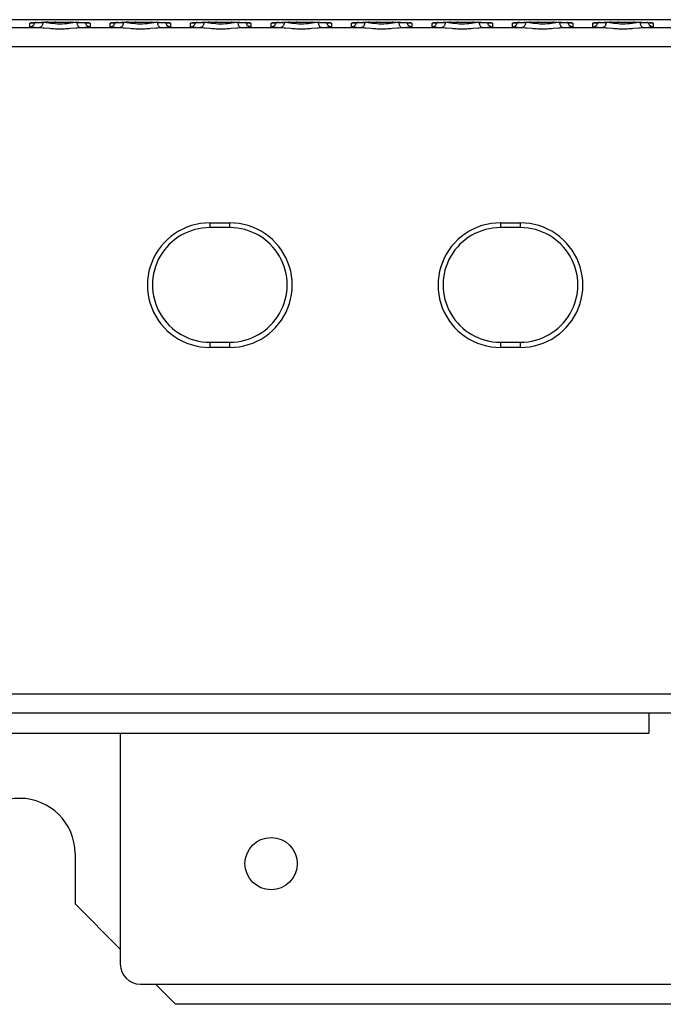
# Model space of a CAD drawing. Header units: millimetres. Extents: x 1 to 1591, y -395 to 1220.
# Tile 16 of 81: x 496 to 560, y 32 to 130. Entities that reach past the tile are written whole.
import ezdxf

# ---------------------------------------------------------------- set-up
doc = ezdxf.new("R2010")
doc.units = ezdxf.units.MM
doc.header["$LTSCALE"] = 65.395
for name, color, linetype in [('MANIFOLD_SOLID_BREP_143102_AM_0', 7, 'CONTINUOUS'), ('MANIFOLD_SOLID_BREP_5753_AM_0', 7, 'CONTINUOUS'), ('VFC5610_90KW_BOTTOM_5_AM_0', 7, 'CONTINUOUS')]:
    doc.layers.add(name, color=color, linetype=linetype)

msp = doc.modelspace()

# ---------------------------------------------------------------- linework, layer by layer
at = {"layer": 'MANIFOLD_SOLID_BREP_143102_AM_0', "color": 7}
for p, q in [((506.206, 58.969), (506.206, 35.969)), ((508.206, 33.969), (684.206, 33.969))]:
    msp.add_line(p, q, dxfattribs=at)
msp.add_circle((521.206, 45.969), 2.6, dxfattribs=at)
msp.add_arc((508.206, 35.969), 2, 180, 270, dxfattribs=at)
at = {"layer": 'MANIFOLD_SOLID_BREP_5753_AM_0', "color": 7}
for p, q in [((501.706, 46.969), (501.706, 41.969)), ((506.206, 37.469), (501.706, 41.969)), ((511.706, 31.969), (509.706, 33.969)), ((680.706, 31.969), (511.706, 31.969))]:
    msp.add_line(p, q, dxfattribs=at)
msp.add_arc((496.206, 46.969), 5.5, 0, 180, dxfattribs=at)
at = {"layer": 'VFC5610_90KW_BOTTOM_5_AM_0', "color": 7}
for p, q in [((588.206, 129.965), (458.795, 129.965)), ((497.206, 129.264), (497.206, 129.614)), ((497.59, 129.664), (497.489, 129.658)), ((497.527, 129.659), (497.59, 129.664)), ((497.59, 129.664), (497.66, 129.668)), ((497.66, 129.668), (497.611, 129.666)), ((497.66, 129.668), (497.74, 129.672)), ((497.74, 129.672), (497.828, 129.677)), ((497.828, 129.677), (497.751, 129.674)), ((497.828, 129.677), (497.925, 129.681)), ((497.925, 129.681), (497.909, 129.681)), ((497.925, 129.681), (498.087, 129.687)), ((498.087, 129.687), (498.27, 129.693)), ((498.27, 129.693), (498.474, 129.699)), ((498.474, 129.699), (498.702, 129.704)), ((498.702, 129.704), (499.04, 129.71)), ((498.867, 129.707), (498.783, 129.705)), ((499.04, 129.71), (498.938, 129.709)), ((499.04, 129.71), (499.41, 129.714)), ((499.41, 129.714), (499.799, 129.717)), ((499.799, 129.717), (499.683, 129.717)), ((499.799, 129.717), (500.192, 129.718)), ((500.192, 129.718), (500.578, 129.717)), ((500.578, 129.717), (500.947, 129.715)), ((500.947, 129.715), (501.295, 129.711)), ((501.295, 129.711), (501.23, 129.712)), ((501.295, 129.711), (501.617, 129.706)), ((501.617, 129.706), (501.911, 129.699)), ((501.911, 129.699), (502.11, 129.694)), ((502.11, 129.694), (502.292, 129.688)), ((502.292, 129.688), (502.455, 129.682)), ((502.455, 129.682), (502.553, 129.678)), ((502.553, 129.678), (502.643, 129.674)), ((502.665, 129.674), (502.643, 129.674)), ((502.643, 129.674), (502.725, 129.669)), ((502.725, 129.669), (502.799, 129.665)), ((502.805, 129.666), (502.763, 129.667)), ((502.925, 129.658), (502.864, 129.661)), ((503.206, 129.614), (503.206, 129.264)), ((505.206, 129.264), (505.206, 129.614)), ((505.59, 129.664), (505.489, 129.658)), ((505.527, 129.659), (505.59, 129.664)), ((505.59, 129.664), (505.66, 129.668)), ((505.66, 129.668), (505.611, 129.666)), ((505.66, 129.668), (505.74, 129.672)), ((505.74, 129.672), (505.828, 129.677)), ((505.828, 129.677), (505.751, 129.674)), ((505.828, 129.677), (505.925, 129.681)), ((505.925, 129.681), (505.909, 129.681)), ((505.925, 129.681), (506.087, 129.687)), ((506.087, 129.687), (506.27, 129.693)), ((506.27, 129.693), (506.474, 129.699)), ((506.474, 129.699), (506.702, 129.704)), ((506.702, 129.704), (507.04, 129.71)), ((506.867, 129.707), (506.783, 129.705)), ((507.04, 129.71), (506.938, 129.709)), ((507.04, 129.71), (507.41, 129.714)), ((507.41, 129.714), (507.799, 129.717)), ((507.799, 129.717), (507.683, 129.717)), ((507.799, 129.717), (508.192, 129.718)), ((508.192, 129.718), (508.578, 129.717)), ((508.578, 129.717), (508.947, 129.715)), ((508.947, 129.715), (509.295, 129.711)), ((509.295, 129.711), (509.23, 129.712)), ((509.295, 129.711), (509.617, 129.706)), ((509.617, 129.706), (509.911, 129.699)), ((509.911, 129.699), (510.11, 129.694)), ((510.11, 129.694), (510.292, 129.688)), ((510.292, 129.688), (510.455, 129.682)), ((510.455, 129.682), (510.553, 129.678)), ((510.553, 129.678), (510.643, 129.674)), ((510.665, 129.674), (510.643, 129.674)), ((510.643, 129.674), (510.725, 129.669)), ((510.725, 129.669), (510.799, 129.665)), ((510.805, 129.666), (510.763, 129.667)), ((510.925, 129.658), (510.864, 129.661)), ((511.206, 129.614), (511.206, 129.264)), ((513.206, 129.264), (513.206, 129.614)), ((513.59, 129.664), (513.489, 129.658)), ((513.527, 129.659), (513.59, 129.664)), ((513.59, 129.664), (513.66, 129.668)), ((513.66, 129.668), (513.611, 129.666)), ((513.66, 129.668), (513.74, 129.672)), ((513.74, 129.672), (513.828, 129.677)), ((513.828, 129.677), (513.751, 129.674)), ((513.828, 129.677), (513.925, 129.681)), ((513.925, 129.681), (513.909, 129.681)), ((513.925, 129.681), (514.087, 129.687)), ((514.087, 129.687), (514.27, 129.693)), ((514.27, 129.693), (514.474, 129.699)), ((514.474, 129.699), (514.702, 129.704)), ((514.702, 129.704), (515.04, 129.71)), ((515.04, 129.71), (514.938, 129.709)), ((515.04, 129.71), (515.41, 129.714)), ((515.41, 129.714), (515.799, 129.717)), ((515.799, 129.717), (515.683, 129.717)), ((515.799, 129.717), (516.192, 129.718)), ((516.192, 129.718), (516.578, 129.717)), ((516.578, 129.717), (516.947, 129.715)), ((516.947, 129.715), (517.295, 129.711)), ((517.295, 129.711), (517.23, 129.712)), ((517.295, 129.711), (517.617, 129.706)), ((517.617, 129.706), (517.911, 129.699)), ((517.911, 129.699), (518.11, 129.694)), ((518.11, 129.694), (518.292, 129.688)), ((518.292, 129.688), (518.455, 129.682)), ((518.455, 129.682), (518.553, 129.678)), ((518.553, 129.678), (518.643, 129.674)), ((518.665, 129.674), (518.643, 129.674)), ((518.643, 129.674), (518.725, 129.669)), ((518.725, 129.669), (518.799, 129.665)), ((518.805, 129.666), (518.763, 129.667)), ((518.925, 129.658), (518.864, 129.661)), ((519.206, 129.614), (519.206, 129.264)), ((521.206, 129.264), (521.206, 129.614)), ((521.59, 129.664), (521.489, 129.658)), ((521.527, 129.659), (521.59, 129.664)), ((521.59, 129.664), (521.66, 129.668)), ((521.66, 129.668), (521.611, 129.666)), ((521.66, 129.668), (521.74, 129.672)), ((521.74, 129.672), (521.828, 129.677)), ((521.828, 129.677), (521.751, 129.674)), ((521.828, 129.677), (521.925, 129.681)), ((521.925, 129.681), (521.909, 129.681)), ((521.925, 129.681), (522.087, 129.687)), ((522.087, 129.687), (522.27, 129.693)), ((522.27, 129.693), (522.474, 129.699)), ((522.474, 129.699), (522.702, 129.704)), ((522.702, 129.704), (523.04, 129.71)), ((523.04, 129.71), (522.938, 129.709)), ((523.04, 129.71), (523.41, 129.714)), ((523.41, 129.714), (523.799, 129.717)), ((523.799, 129.717), (523.683, 129.717)), ((523.799, 129.717), (524.192, 129.718)), ((524.192, 129.718), (524.578, 129.717)), ((524.578, 129.717), (524.947, 129.715)), ((524.947, 129.715), (525.295, 129.711)), ((525.295, 129.711), (525.23, 129.712)), ((525.295, 129.711), (525.617, 129.706)), ((525.617, 129.706), (525.911, 129.699)), ((525.911, 129.699), (526.11, 129.694)), ((526.11, 129.694), (526.292, 129.688)), ((526.292, 129.688), (526.455, 129.682)), ((526.455, 129.682), (526.553, 129.678)), ((526.553, 129.678), (526.643, 129.674)), ((526.665, 129.674), (526.643, 129.674)), ((526.643, 129.674), (526.725, 129.669)), ((526.725, 129.669), (526.799, 129.665)), ((526.805, 129.666), (526.763, 129.667)), ((526.925, 129.658), (526.864, 129.661)), ((527.206, 129.614), (527.206, 129.264)), ((529.206, 129.264), (529.206, 129.614)), ((529.59, 129.664), (529.489, 129.658)), ((529.527, 129.659), (529.59, 129.664)), ((529.59, 129.664), (529.66, 129.668)), ((529.66, 129.668), (529.611, 129.666)), ((529.66, 129.668), (529.74, 129.672)), ((529.74, 129.672), (529.828, 129.677)), ((529.828, 129.677), (529.751, 129.674)), ((529.828, 129.677), (529.925, 129.681)), ((529.925, 129.681), (529.909, 129.681)), ((529.925, 129.681), (530.087, 129.687)), ((530.087, 129.687), (530.27, 129.693)), ((530.27, 129.693), (530.474, 129.699)), ((530.474, 129.699), (530.702, 129.704)), ((530.702, 129.704), (531.04, 129.71)), ((531.04, 129.71), (530.938, 129.709)), ((531.04, 129.71), (531.41, 129.714)), ((531.41, 129.714), (531.799, 129.717)), ((531.799, 129.717), (531.683, 129.717)), ((531.799, 129.717), (532.192, 129.718)), ((532.192, 129.718), (532.578, 129.717)), ((532.578, 129.717), (532.947, 129.715)), ((532.947, 129.715), (533.295, 129.711)), ((533.295, 129.711), (533.23, 129.712)), ((533.295, 129.711), (533.617, 129.706)), ((533.617, 129.706), (533.911, 129.699)), ((533.911, 129.699), (534.11, 129.694)), ((534.11, 129.694), (534.292, 129.688)), ((534.292, 129.688), (534.455, 129.682)), ((534.455, 129.682), (534.553, 129.678)), ((534.553, 129.678), (534.643, 129.674)), ((534.665, 129.674), (534.643, 129.674)), ((534.643, 129.674), (534.725, 129.669)), ((534.725, 129.669), (534.799, 129.665)), ((534.805, 129.666), (534.763, 129.667)), ((534.925, 129.658), (534.864, 129.661)), ((535.206, 129.614), (535.206, 129.264)), ((537.206, 129.264), (537.206, 129.614)), ((537.59, 129.664), (537.489, 129.658)), ((537.527, 129.659), (537.59, 129.664)), ((537.59, 129.664), (537.66, 129.668)), ((537.66, 129.668), (537.611, 129.666)), ((537.66, 129.668), (537.74, 129.672)), ((537.74, 129.672), (537.828, 129.677)), ((537.828, 129.677), (537.751, 129.674)), ((537.828, 129.677), (537.925, 129.681)), ((537.925, 129.681), (537.909, 129.681)), ((537.925, 129.681), (538.087, 129.687)), ((538.087, 129.687), (538.27, 129.693)), ((538.27, 129.693), (538.474, 129.699)), ((538.474, 129.699), (538.702, 129.704)), ((538.702, 129.704), (539.04, 129.71)), ((539.04, 129.71), (538.938, 129.709)), ((539.04, 129.71), (539.41, 129.714)), ((539.41, 129.714), (539.799, 129.717)), ((539.799, 129.717), (539.683, 129.717)), ((539.799, 129.717), (540.192, 129.718)), ((540.192, 129.718), (540.578, 129.717)), ((540.578, 129.717), (540.947, 129.715)), ((540.947, 129.715), (541.295, 129.711)), ((541.295, 129.711), (541.23, 129.712)), ((541.295, 129.711), (541.617, 129.706)), ((541.617, 129.706), (541.911, 129.699)), ((541.911, 129.699), (542.11, 129.694)), ((542.11, 129.694), (542.292, 129.688)), ((542.292, 129.688), (542.455, 129.682)), ((542.455, 129.682), (542.553, 129.678)), ((542.553, 129.678), (542.643, 129.674)), ((542.665, 129.674), (542.643, 129.674)), ((542.643, 129.674), (542.725, 129.669)), ((542.725, 129.669), (542.799, 129.665)), ((542.805, 129.666), (542.763, 129.667)), ((542.925, 129.658), (542.864, 129.661)), ((543.206, 129.614), (543.206, 129.264)), ((545.206, 129.264), (545.206, 129.614)), ((545.59, 129.664), (545.489, 129.658)), ((545.527, 129.659), (545.59, 129.664)), ((545.59, 129.664), (545.66, 129.668)), ((545.66, 129.668), (545.611, 129.666)), ((545.66, 129.668), (545.74, 129.672)), ((545.74, 129.672), (545.828, 129.677)), ((545.828, 129.677), (545.751, 129.674)), ((545.828, 129.677), (545.925, 129.681)), ((545.925, 129.681), (545.909, 129.681)), ((545.925, 129.681), (546.087, 129.687)), ((546.087, 129.687), (546.27, 129.693)), ((546.27, 129.693), (546.474, 129.699)), ((546.474, 129.699), (546.702, 129.704)), ((546.702, 129.704), (547.04, 129.71)), ((547.04, 129.71), (546.938, 129.709)), ((547.04, 129.71), (547.41, 129.714)), ((547.41, 129.714), (547.799, 129.717)), ((547.799, 129.717), (547.683, 129.717)), ((547.799, 129.717), (548.192, 129.718)), ((548.192, 129.718), (548.578, 129.717)), ((548.578, 129.717), (548.947, 129.715)), ((548.947, 129.715), (549.295, 129.711)), ((549.295, 129.711), (549.23, 129.712)), ((549.295, 129.711), (549.617, 129.706)), ((549.617, 129.706), (549.911, 129.699)), ((549.911, 129.699), (550.11, 129.694)), ((550.11, 129.694), (550.292, 129.688)), ((550.292, 129.688), (550.455, 129.682)), ((550.455, 129.682), (550.553, 129.678)), ((550.553, 129.678), (550.643, 129.674)), ((550.665, 129.674), (550.643, 129.674)), ((550.643, 129.674), (550.725, 129.669)), ((550.725, 129.669), (550.799, 129.665)), ((550.805, 129.666), (550.763, 129.667)), ((550.925, 129.658), (550.864, 129.661)), ((551.206, 129.614), (551.206, 129.264)), ((553.206, 129.264), (553.206, 129.614)), ((553.59, 129.664), (553.489, 129.658)), ((553.527, 129.659), (553.59, 129.664)), ((553.59, 129.664), (553.66, 129.668)), ((553.66, 129.668), (553.611, 129.666)), ((553.66, 129.668), (553.74, 129.672)), ((553.74, 129.672), (553.828, 129.677)), ((553.828, 129.677), (553.751, 129.674)), ((553.828, 129.677), (553.925, 129.681)), ((553.925, 129.681), (553.909, 129.681)), ((553.925, 129.681), (554.087, 129.687)), ((554.087, 129.687), (554.27, 129.693)), ((554.27, 129.693), (554.474, 129.699)), ((554.474, 129.699), (554.702, 129.704)), ((554.702, 129.704), (555.04, 129.71)), ((555.04, 129.71), (554.938, 129.709)), ((555.04, 129.71), (555.41, 129.714)), ((555.41, 129.714), (555.799, 129.717)), ((555.799, 129.717), (555.683, 129.717)), ((555.799, 129.717), (556.192, 129.718)), ((556.192, 129.718), (556.578, 129.717)), ((556.578, 129.717), (556.947, 129.715)), ((556.947, 129.715), (557.295, 129.711)), ((557.295, 129.711), (557.23, 129.712)), ((557.295, 129.711), (557.617, 129.706)), ((557.617, 129.706), (557.911, 129.699)), ((557.911, 129.699), (558.11, 129.694)), ((558.11, 129.694), (558.292, 129.688)), ((558.292, 129.688), (558.455, 129.682)), ((558.455, 129.682), (558.553, 129.678)), ((558.553, 129.678), (558.643, 129.674)), ((558.665, 129.674), (558.643, 129.674)), ((558.643, 129.674), (558.725, 129.669)), ((558.725, 129.669), (558.799, 129.665)), ((558.805, 129.666), (558.763, 129.667)), ((558.925, 129.658), (558.864, 129.661)), ((559.206, 129.614), (559.206, 129.264)), ((494.236, 129.187), (498.176, 129.187)), ((498.623, 129.159), (499.162, 129.111)), ((502.236, 129.187), (506.176, 129.187)), ((506.623, 129.159), (507.162, 129.111)), ((510.236, 129.187), (514.176, 129.187)), ((514.623, 129.159), (515.162, 129.111)), ((518.236, 129.187), (522.176, 129.187)), ((522.623, 129.159), (523.162, 129.111)), ((526.236, 129.187), (530.176, 129.187)), ((530.623, 129.159), (531.162, 129.111)), ((534.236, 129.187), (538.176, 129.187)), ((538.623, 129.159), (539.162, 129.111)), ((542.236, 129.187), (546.176, 129.187)), ((546.623, 129.159), (547.162, 129.111)), ((550.236, 129.187), (554.176, 129.187)), ((554.623, 129.159), (555.162, 129.111)), ((558.236, 129.187), (562.176, 129.187)), ((572.523, 127.276), (463.382, 127.276)), ((515.106, 109.748), (517.106, 109.748)), ((515.106, 109.747), (515.106, 109.269)), ((517.106, 109.269), (515.106, 109.269)), ((517.106, 109.269), (517.106, 109.747)), ((544.006, 109.748), (546.006, 109.748)), ((544.006, 109.747), (544.006, 109.269)), ((546.006, 109.269), (544.006, 109.269)), ((546.006, 109.269), (546.006, 109.747)), ((515.106, 97.869), (517.106, 97.869)), ((515.106, 97.869), (515.106, 97.347)), ((517.106, 97.347), (515.106, 97.347)), ((517.106, 97.347), (517.106, 97.869)), ((544.006, 97.869), (546.006, 97.869)), ((544.006, 97.869), (544.006, 97.347)), ((546.006, 97.347), (544.006, 97.347)), ((546.006, 97.347), (546.006, 97.869)), ((460.667, 62.882), (569.808, 62.882)), ((434.206, 60.969), (758.206, 60.969)), ((558.756, 60.969), (558.756, 58.969)), ((472.456, 58.969), (558.756, 58.969))]:
    msp.add_line(p, q, dxfattribs=at)
for points in [[(497.206, 129.264), (497.272, 129.269), (497.335, 129.281), (497.395, 129.302), (497.452, 129.329), (497.505, 129.364), (497.554, 129.405), (497.598, 129.454), (497.636, 129.508), (497.666, 129.567), (497.688, 129.63), (497.696, 129.67)], [(497.45, 129.653), (497.388, 129.65), (497.309, 129.641), (497.252, 129.632), (497.218, 129.623), (497.206, 129.614)], [(497.378, 129.645), (497.34, 129.632), (497.274, 129.618), (497.206, 129.614)], [(497.349, 129.641), (497.352, 129.642), (497.358, 129.643), (497.367, 129.644), (497.379, 129.645), (497.393, 129.647), (497.41, 129.649), (497.429, 129.651), (497.45, 129.653), (497.474, 129.655), (497.499, 129.657), (497.527, 129.659)], [(498.515, 129.687), (498.511, 129.623), (498.501, 129.56), (498.487, 129.501), (498.468, 129.445), (498.444, 129.392), (498.416, 129.343), (498.383, 129.3), (498.347, 129.262), (498.308, 129.231), (498.266, 129.208), (498.221, 129.193), (498.176, 129.187)], [(498.515, 129.687), (498.368, 129.693), (498.332, 129.695)], [(498.861, 129.655), (498.677, 129.674), (498.515, 129.687)], [(501.095, 129.594), (500.881, 129.568), (500.663, 129.548), (500.429, 129.534), (500.19, 129.529), (499.953, 129.535), (499.722, 129.55), (499.504, 129.571), (499.291, 129.597), (498.861, 129.655)], [(501.898, 129.687), (501.724, 129.673), (501.532, 129.653), (501.095, 129.594)], [(502.08, 129.695), (502.044, 129.693), (501.898, 129.687)], [(501.898, 129.687), (501.901, 129.623), (501.911, 129.56), (501.926, 129.499), (501.946, 129.441), (501.971, 129.387), (502, 129.338), (502.033, 129.295), (502.069, 129.259), (502.108, 129.229), (502.15, 129.207), (502.193, 129.193), (502.236, 129.187)], [(502.716, 129.67), (502.723, 129.635), (502.743, 129.575), (502.771, 129.519), (502.805, 129.465), (502.847, 129.416), (502.896, 129.372), (502.95, 129.335), (503.009, 129.305), (503.072, 129.283), (503.138, 129.269), (503.206, 129.264)], [(502.799, 129.665), (502.864, 129.661), (502.893, 129.659), (502.92, 129.656), (502.945, 129.654), (502.968, 129.652), (502.989, 129.65), (503.007, 129.648), (503.023, 129.647), (503.037, 129.645), (503.048, 129.643), (503.056, 129.642), (503.058, 129.642)], [(503.206, 129.614), (503.195, 129.623), (503.161, 129.632), (503.104, 129.641), (503.026, 129.649), (502.945, 129.654)], [(503.206, 129.614), (503.141, 129.618), (503.077, 129.631), (503.033, 129.645)], [(505.206, 129.264), (505.272, 129.269), (505.335, 129.281), (505.395, 129.302), (505.452, 129.329), (505.505, 129.364), (505.554, 129.405), (505.598, 129.454), (505.636, 129.508), (505.666, 129.567), (505.688, 129.63), (505.696, 129.67)], [(505.45, 129.653), (505.388, 129.65), (505.309, 129.641), (505.252, 129.632), (505.218, 129.623), (505.206, 129.614)], [(505.378, 129.645), (505.34, 129.632), (505.274, 129.618), (505.206, 129.614)], [(505.349, 129.641), (505.352, 129.642), (505.358, 129.643), (505.367, 129.644), (505.379, 129.645), (505.393, 129.647), (505.41, 129.649), (505.429, 129.651), (505.45, 129.653), (505.474, 129.655), (505.499, 129.657), (505.527, 129.659)], [(506.515, 129.687), (506.511, 129.623), (506.501, 129.56), (506.487, 129.501), (506.468, 129.445), (506.444, 129.392), (506.416, 129.343), (506.383, 129.3), (506.347, 129.262), (506.308, 129.231), (506.266, 129.208), (506.221, 129.193), (506.176, 129.187)], [(506.515, 129.687), (506.368, 129.693), (506.332, 129.695)], [(506.861, 129.655), (506.677, 129.674), (506.515, 129.687)], [(509.095, 129.594), (508.881, 129.568), (508.663, 129.548), (508.429, 129.534), (508.19, 129.529), (507.953, 129.535), (507.722, 129.55), (507.504, 129.571), (507.291, 129.597), (506.861, 129.655)], [(509.898, 129.687), (509.724, 129.673), (509.532, 129.653), (509.095, 129.594)], [(510.08, 129.695), (510.044, 129.693), (509.898, 129.687)], [(509.898, 129.687), (509.901, 129.623), (509.911, 129.56), (509.926, 129.499), (509.946, 129.441), (509.971, 129.387), (510, 129.338), (510.033, 129.295), (510.069, 129.259), (510.108, 129.229), (510.15, 129.207), (510.193, 129.193), (510.236, 129.187)], [(510.716, 129.67), (510.723, 129.635), (510.743, 129.575), (510.771, 129.519), (510.805, 129.465), (510.847, 129.416), (510.896, 129.372), (510.95, 129.335), (511.009, 129.305), (511.072, 129.283), (511.138, 129.269), (511.206, 129.264)], [(510.799, 129.665), (510.864, 129.661), (510.893, 129.659), (510.92, 129.656), (510.945, 129.654), (510.968, 129.652), (510.989, 129.65), (511.007, 129.648), (511.023, 129.647), (511.037, 129.645), (511.048, 129.643), (511.056, 129.642), (511.058, 129.642)], [(511.206, 129.614), (511.195, 129.623), (511.161, 129.632), (511.104, 129.641), (511.026, 129.649), (510.945, 129.654)], [(511.206, 129.614), (511.141, 129.618), (511.077, 129.631), (511.033, 129.645)], [(513.206, 129.264), (513.272, 129.269), (513.335, 129.281), (513.395, 129.302), (513.452, 129.329), (513.505, 129.364), (513.554, 129.405), (513.598, 129.454), (513.636, 129.508), (513.666, 129.567), (513.688, 129.63), (513.696, 129.67)], [(513.45, 129.653), (513.388, 129.65), (513.309, 129.641), (513.252, 129.632), (513.218, 129.623), (513.206, 129.614)], [(513.378, 129.645), (513.34, 129.632), (513.274, 129.618), (513.206, 129.614)], [(513.349, 129.641), (513.352, 129.642), (513.358, 129.643), (513.367, 129.644), (513.379, 129.645), (513.393, 129.647), (513.41, 129.649), (513.429, 129.651), (513.45, 129.653), (513.474, 129.655), (513.499, 129.657), (513.527, 129.659)], [(514.515, 129.687), (514.511, 129.623), (514.501, 129.56), (514.487, 129.501), (514.468, 129.445), (514.444, 129.392), (514.416, 129.343), (514.383, 129.3), (514.347, 129.262), (514.308, 129.231), (514.266, 129.208), (514.221, 129.193), (514.176, 129.187)], [(514.515, 129.687), (514.368, 129.693), (514.332, 129.695)], [(514.861, 129.655), (514.677, 129.674), (514.515, 129.687)], [(517.095, 129.594), (516.881, 129.568), (516.663, 129.548), (516.429, 129.534), (516.19, 129.529), (515.953, 129.535), (515.722, 129.55), (515.504, 129.571), (515.291, 129.597), (514.861, 129.655)], [(517.898, 129.687), (517.724, 129.673), (517.532, 129.653), (517.095, 129.594)], [(518.08, 129.695), (518.044, 129.693), (517.898, 129.687)], [(517.898, 129.687), (517.901, 129.623), (517.911, 129.56), (517.926, 129.499), (517.946, 129.441), (517.971, 129.387), (518, 129.338), (518.033, 129.295), (518.069, 129.259), (518.108, 129.229), (518.15, 129.207), (518.193, 129.193), (518.236, 129.187)], [(518.716, 129.67), (518.723, 129.635), (518.743, 129.575), (518.771, 129.519), (518.805, 129.465), (518.847, 129.416), (518.896, 129.372), (518.95, 129.335), (519.009, 129.305), (519.072, 129.283), (519.138, 129.269), (519.206, 129.264)], [(518.799, 129.665), (518.864, 129.661), (518.893, 129.659), (518.92, 129.656), (518.945, 129.654), (518.968, 129.652), (518.989, 129.65), (519.007, 129.648), (519.023, 129.647), (519.037, 129.645), (519.048, 129.643), (519.056, 129.642), (519.058, 129.642)], [(519.206, 129.614), (519.195, 129.623), (519.161, 129.632), (519.104, 129.641), (519.026, 129.649), (518.945, 129.654)], [(519.206, 129.614), (519.141, 129.618), (519.077, 129.631), (519.033, 129.645)], [(521.206, 129.264), (521.272, 129.269), (521.335, 129.281), (521.395, 129.302), (521.452, 129.329), (521.505, 129.364), (521.554, 129.405), (521.598, 129.454), (521.636, 129.508), (521.666, 129.567), (521.688, 129.63), (521.696, 129.67)], [(521.45, 129.653), (521.388, 129.65), (521.309, 129.641), (521.252, 129.632), (521.218, 129.623), (521.206, 129.614)], [(521.378, 129.645), (521.34, 129.632), (521.274, 129.618), (521.206, 129.614)], [(521.349, 129.641), (521.352, 129.642), (521.358, 129.643), (521.367, 129.644), (521.379, 129.645), (521.393, 129.647), (521.41, 129.649), (521.429, 129.651), (521.45, 129.653), (521.474, 129.655), (521.499, 129.657), (521.527, 129.659)], [(522.515, 129.687), (522.511, 129.623), (522.501, 129.56), (522.487, 129.501), (522.468, 129.445), (522.444, 129.392), (522.416, 129.343), (522.383, 129.3), (522.347, 129.262), (522.308, 129.231), (522.266, 129.208), (522.221, 129.193), (522.176, 129.187)], [(522.515, 129.687), (522.368, 129.693), (522.332, 129.695)], [(522.861, 129.655), (522.677, 129.674), (522.515, 129.687)], [(525.095, 129.594), (524.881, 129.568), (524.663, 129.548), (524.429, 129.534), (524.19, 129.529), (523.953, 129.535), (523.722, 129.55), (523.504, 129.571), (523.291, 129.597), (522.861, 129.655)], [(525.898, 129.687), (525.724, 129.673), (525.532, 129.653), (525.095, 129.594)], [(526.08, 129.695), (526.044, 129.693), (525.898, 129.687)], [(525.898, 129.687), (525.901, 129.623), (525.911, 129.56), (525.926, 129.499), (525.946, 129.441), (525.971, 129.387), (526, 129.338), (526.033, 129.295), (526.069, 129.259), (526.108, 129.229), (526.15, 129.207), (526.193, 129.193), (526.236, 129.187)], [(526.716, 129.67), (526.723, 129.635), (526.743, 129.575), (526.771, 129.519), (526.805, 129.465), (526.847, 129.416), (526.896, 129.372), (526.95, 129.335), (527.009, 129.305), (527.072, 129.283), (527.138, 129.269), (527.206, 129.264)], [(526.799, 129.665), (526.864, 129.661), (526.893, 129.659), (526.92, 129.656), (526.945, 129.654), (526.968, 129.652), (526.989, 129.65), (527.007, 129.648), (527.023, 129.647), (527.037, 129.645), (527.048, 129.643), (527.056, 129.642), (527.058, 129.642)], [(527.206, 129.614), (527.195, 129.623), (527.161, 129.632), (527.104, 129.641), (527.026, 129.649), (526.945, 129.654)], [(527.206, 129.614), (527.141, 129.618), (527.077, 129.631), (527.033, 129.645)], [(529.206, 129.264), (529.272, 129.269), (529.335, 129.281), (529.395, 129.302), (529.452, 129.329), (529.505, 129.364), (529.554, 129.405), (529.598, 129.454), (529.636, 129.508), (529.666, 129.567), (529.688, 129.63), (529.696, 129.67)], [(529.45, 129.653), (529.388, 129.65), (529.309, 129.641), (529.252, 129.632), (529.218, 129.623), (529.206, 129.614)], [(529.378, 129.645), (529.34, 129.632), (529.274, 129.618), (529.206, 129.614)], [(529.349, 129.641), (529.352, 129.642), (529.358, 129.643), (529.367, 129.644), (529.379, 129.645), (529.393, 129.647), (529.41, 129.649), (529.429, 129.651), (529.45, 129.653), (529.474, 129.655), (529.499, 129.657), (529.527, 129.659)], [(530.515, 129.687), (530.511, 129.623), (530.501, 129.56), (530.487, 129.501), (530.468, 129.445), (530.444, 129.392), (530.416, 129.343), (530.383, 129.3), (530.347, 129.262), (530.308, 129.231), (530.266, 129.208), (530.221, 129.193), (530.176, 129.187)], [(530.515, 129.687), (530.368, 129.693), (530.332, 129.695)], [(530.861, 129.655), (530.677, 129.674), (530.515, 129.687)], [(533.095, 129.594), (532.881, 129.568), (532.663, 129.548), (532.429, 129.534), (532.19, 129.529), (531.953, 129.535), (531.722, 129.55), (531.504, 129.571), (531.291, 129.597), (530.861, 129.655)], [(533.898, 129.687), (533.724, 129.673), (533.532, 129.653), (533.095, 129.594)], [(534.08, 129.695), (534.044, 129.693), (533.898, 129.687)], [(533.898, 129.687), (533.901, 129.623), (533.911, 129.56), (533.926, 129.499), (533.946, 129.441), (533.971, 129.387), (534, 129.338), (534.033, 129.295), (534.069, 129.259), (534.108, 129.229), (534.15, 129.207), (534.193, 129.193), (534.236, 129.187)], [(534.716, 129.67), (534.723, 129.635), (534.743, 129.575), (534.771, 129.519), (534.805, 129.465), (534.847, 129.416), (534.896, 129.372), (534.95, 129.335), (535.009, 129.305), (535.072, 129.283), (535.138, 129.269), (535.206, 129.264)], [(534.799, 129.665), (534.864, 129.661), (534.893, 129.659), (534.92, 129.656), (534.945, 129.654), (534.968, 129.652), (534.989, 129.65), (535.007, 129.648), (535.023, 129.647), (535.037, 129.645), (535.048, 129.643), (535.056, 129.642), (535.058, 129.642)], [(535.206, 129.614), (535.195, 129.623), (535.161, 129.632), (535.104, 129.641), (535.026, 129.649), (534.945, 129.654)], [(535.206, 129.614), (535.141, 129.618), (535.077, 129.631), (535.033, 129.645)], [(537.206, 129.264), (537.272, 129.269), (537.335, 129.281), (537.395, 129.302), (537.452, 129.329), (537.505, 129.364), (537.554, 129.405), (537.598, 129.454), (537.636, 129.508), (537.666, 129.567), (537.688, 129.63), (537.696, 129.67)], [(537.45, 129.653), (537.388, 129.65), (537.309, 129.641), (537.252, 129.632), (537.218, 129.623), (537.206, 129.614)], [(537.378, 129.645), (537.34, 129.632), (537.274, 129.618), (537.206, 129.614)], [(537.349, 129.641), (537.352, 129.642), (537.358, 129.643), (537.367, 129.644), (537.379, 129.645), (537.393, 129.647), (537.41, 129.649), (537.429, 129.651), (537.45, 129.653), (537.474, 129.655), (537.499, 129.657), (537.527, 129.659)], [(538.515, 129.687), (538.511, 129.623), (538.501, 129.56), (538.487, 129.501), (538.468, 129.445), (538.444, 129.392), (538.416, 129.343), (538.383, 129.3), (538.347, 129.262), (538.308, 129.231), (538.266, 129.208), (538.221, 129.193), (538.176, 129.187)], [(538.515, 129.687), (538.368, 129.693), (538.332, 129.695)], [(538.861, 129.655), (538.677, 129.674), (538.515, 129.687)], [(541.095, 129.594), (540.881, 129.568), (540.663, 129.548), (540.429, 129.534), (540.19, 129.529), (539.953, 129.535), (539.722, 129.55), (539.504, 129.571), (539.291, 129.597), (538.861, 129.655)], [(541.898, 129.687), (541.724, 129.673), (541.532, 129.653), (541.095, 129.594)], [(542.08, 129.695), (542.044, 129.693), (541.898, 129.687)], [(541.898, 129.687), (541.901, 129.623), (541.911, 129.56), (541.926, 129.499), (541.946, 129.441), (541.971, 129.387), (542, 129.338), (542.033, 129.295), (542.069, 129.259), (542.108, 129.229), (542.15, 129.207), (542.193, 129.193), (542.236, 129.187)], [(542.716, 129.67), (542.723, 129.635), (542.743, 129.575), (542.771, 129.519), (542.805, 129.465), (542.847, 129.416), (542.896, 129.372), (542.95, 129.335), (543.009, 129.305), (543.072, 129.283), (543.138, 129.269), (543.206, 129.264)], [(542.799, 129.665), (542.864, 129.661), (542.893, 129.659), (542.92, 129.656), (542.945, 129.654), (542.968, 129.652), (542.989, 129.65), (543.007, 129.648), (543.023, 129.647), (543.037, 129.645), (543.048, 129.643), (543.056, 129.642), (543.058, 129.642)], [(543.206, 129.614), (543.195, 129.623), (543.161, 129.632), (543.104, 129.641), (543.026, 129.649), (542.945, 129.654)], [(543.206, 129.614), (543.141, 129.618), (543.077, 129.631), (543.033, 129.645)], [(545.206, 129.264), (545.272, 129.269), (545.335, 129.281), (545.395, 129.302), (545.452, 129.329), (545.505, 129.364), (545.554, 129.405), (545.598, 129.454), (545.636, 129.508), (545.666, 129.567), (545.688, 129.63), (545.696, 129.67)], [(545.45, 129.653), (545.388, 129.65), (545.309, 129.641), (545.252, 129.632), (545.218, 129.623), (545.206, 129.614)], [(545.378, 129.645), (545.34, 129.632), (545.274, 129.618), (545.206, 129.614)], [(545.349, 129.641), (545.352, 129.642), (545.358, 129.643), (545.367, 129.644), (545.379, 129.645), (545.393, 129.647), (545.41, 129.649), (545.429, 129.651), (545.45, 129.653), (545.474, 129.655), (545.499, 129.657), (545.527, 129.659)], [(546.515, 129.687), (546.511, 129.623), (546.501, 129.56), (546.487, 129.501), (546.468, 129.445), (546.444, 129.392), (546.416, 129.343), (546.383, 129.3), (546.347, 129.262), (546.308, 129.231), (546.266, 129.208), (546.221, 129.193), (546.176, 129.187)], [(546.515, 129.687), (546.368, 129.693), (546.332, 129.695)], [(546.861, 129.655), (546.677, 129.674), (546.515, 129.687)], [(549.095, 129.594), (548.881, 129.568), (548.663, 129.548), (548.429, 129.534), (548.19, 129.529), (547.953, 129.535), (547.722, 129.55), (547.504, 129.571), (547.291, 129.597), (546.861, 129.655)], [(549.898, 129.687), (549.724, 129.673), (549.532, 129.653), (549.095, 129.594)], [(550.08, 129.695), (550.044, 129.693), (549.898, 129.687)], [(549.898, 129.687), (549.901, 129.623), (549.911, 129.56), (549.926, 129.499), (549.946, 129.441), (549.971, 129.387), (550, 129.338), (550.033, 129.295), (550.069, 129.259), (550.108, 129.229), (550.15, 129.207), (550.193, 129.193), (550.236, 129.187)], [(550.716, 129.67), (550.723, 129.635), (550.743, 129.575), (550.771, 129.519), (550.805, 129.465), (550.847, 129.416), (550.896, 129.372), (550.95, 129.335), (551.009, 129.305), (551.072, 129.283), (551.138, 129.269), (551.206, 129.264)], [(550.799, 129.665), (550.864, 129.661), (550.893, 129.659), (550.92, 129.656), (550.945, 129.654), (550.968, 129.652), (550.989, 129.65), (551.007, 129.648), (551.023, 129.647), (551.037, 129.645), (551.048, 129.643), (551.056, 129.642), (551.058, 129.642)], [(551.206, 129.614), (551.195, 129.623), (551.161, 129.632), (551.104, 129.641), (551.026, 129.649), (550.945, 129.654)], [(551.206, 129.614), (551.141, 129.618), (551.077, 129.631), (551.033, 129.645)], [(553.206, 129.264), (553.272, 129.269), (553.335, 129.281), (553.395, 129.302), (553.452, 129.329), (553.505, 129.364), (553.554, 129.405), (553.598, 129.454), (553.636, 129.508), (553.666, 129.567), (553.688, 129.63), (553.696, 129.67)], [(553.45, 129.653), (553.388, 129.65), (553.309, 129.641), (553.252, 129.632), (553.218, 129.623), (553.206, 129.614)], [(553.378, 129.645), (553.34, 129.632), (553.274, 129.618), (553.206, 129.614)], [(553.349, 129.641), (553.352, 129.642), (553.358, 129.643), (553.367, 129.644), (553.379, 129.645), (553.393, 129.647), (553.41, 129.649), (553.429, 129.651), (553.45, 129.653), (553.474, 129.655), (553.499, 129.657), (553.527, 129.659)], [(554.515, 129.687), (554.511, 129.623), (554.501, 129.56), (554.487, 129.501), (554.468, 129.445), (554.444, 129.392), (554.416, 129.343), (554.383, 129.3), (554.347, 129.262), (554.308, 129.231), (554.266, 129.208), (554.221, 129.193), (554.176, 129.187)], [(554.515, 129.687), (554.368, 129.693), (554.332, 129.695)], [(554.861, 129.655), (554.677, 129.674), (554.515, 129.687)], [(557.095, 129.594), (556.881, 129.568), (556.663, 129.548), (556.429, 129.534), (556.19, 129.529), (555.953, 129.535), (555.722, 129.55), (555.504, 129.571), (555.291, 129.597), (554.861, 129.655)], [(557.898, 129.687), (557.724, 129.673), (557.532, 129.653), (557.095, 129.594)], [(558.08, 129.695), (558.044, 129.693), (557.898, 129.687)], [(557.898, 129.687), (557.901, 129.623), (557.911, 129.56), (557.926, 129.499), (557.946, 129.441), (557.971, 129.387), (558, 129.338), (558.033, 129.295), (558.069, 129.259), (558.108, 129.229), (558.15, 129.207), (558.193, 129.193), (558.236, 129.187)], [(558.716, 129.67), (558.723, 129.635), (558.743, 129.575), (558.771, 129.519), (558.805, 129.465), (558.847, 129.416), (558.896, 129.372), (558.95, 129.335), (559.009, 129.305), (559.072, 129.283), (559.138, 129.269), (559.206, 129.264)], [(558.799, 129.665), (558.864, 129.661), (558.893, 129.659), (558.92, 129.656), (558.945, 129.654), (558.968, 129.652), (558.989, 129.65), (559.007, 129.648), (559.023, 129.647), (559.037, 129.645), (559.048, 129.643), (559.056, 129.642), (559.058, 129.642)], [(559.206, 129.614), (559.195, 129.623), (559.161, 129.632), (559.104, 129.641), (559.026, 129.649), (558.945, 129.654)], [(559.206, 129.614), (559.141, 129.618), (559.077, 129.631), (559.033, 129.645)], [(497.206, 129.264), (497.217, 129.256), (497.247, 129.247), (497.298, 129.239), (497.369, 129.23), (497.459, 129.222), (497.569, 129.215), (497.696, 129.207), (497.84, 129.2), (498, 129.193)], [(498, 129.193), (498.278, 129.184), (498.386, 129.177), (498.501, 129.169), (498.623, 129.159)], [(499.162, 129.111), (499.307, 129.099), (499.454, 129.088), (499.604, 129.079), (499.754, 129.071), (499.904, 129.066), (500.055, 129.062), (500.206, 129.061), (500.357, 129.062), (500.508, 129.066), (500.658, 129.071), (500.808, 129.079), (500.958, 129.088), (501.105, 129.099), (501.25, 129.111), (501.79, 129.159)], [(501.79, 129.159), (501.911, 129.169), (502.026, 129.177), (502.134, 129.184)], [(502.134, 129.184), (502.412, 129.193), (502.572, 129.2), (502.717, 129.207), (502.844, 129.215), (502.953, 129.222), (503.043, 129.23), (503.114, 129.239), (503.165, 129.247), (503.196, 129.256), (503.206, 129.264)], [(505.206, 129.264), (505.217, 129.256), (505.247, 129.247), (505.298, 129.239), (505.369, 129.23), (505.459, 129.222), (505.569, 129.215), (505.696, 129.207), (505.84, 129.2), (506, 129.193)], [(506, 129.193), (506.278, 129.184), (506.386, 129.177), (506.501, 129.169), (506.623, 129.159)], [(507.162, 129.111), (507.307, 129.099), (507.454, 129.088), (507.604, 129.079), (507.754, 129.071), (507.904, 129.066), (508.055, 129.062), (508.206, 129.061), (508.357, 129.062), (508.508, 129.066), (508.658, 129.071), (508.808, 129.079), (508.958, 129.088), (509.105, 129.099), (509.25, 129.111), (509.79, 129.159)], [(509.79, 129.159), (509.911, 129.169), (510.026, 129.177), (510.134, 129.184)], [(510.134, 129.184), (510.412, 129.193), (510.572, 129.2), (510.717, 129.207), (510.844, 129.215), (510.953, 129.222), (511.043, 129.23), (511.114, 129.239), (511.165, 129.247), (511.196, 129.256), (511.206, 129.264)], [(513.206, 129.264), (513.217, 129.256), (513.247, 129.247), (513.298, 129.239), (513.369, 129.23), (513.459, 129.222), (513.569, 129.215), (513.696, 129.207), (513.84, 129.2), (514, 129.193)], [(514, 129.193), (514.278, 129.184), (514.386, 129.177), (514.501, 129.169), (514.623, 129.159)], [(515.162, 129.111), (515.307, 129.099), (515.454, 129.088), (515.604, 129.079), (515.754, 129.071), (515.904, 129.066), (516.055, 129.062), (516.206, 129.061), (516.357, 129.062), (516.508, 129.066), (516.658, 129.071), (516.808, 129.079), (516.958, 129.088), (517.105, 129.099), (517.25, 129.111), (517.79, 129.159)], [(517.79, 129.159), (517.911, 129.169), (518.026, 129.177), (518.134, 129.184)], [(518.134, 129.184), (518.412, 129.193), (518.572, 129.2), (518.717, 129.207), (518.844, 129.215), (518.953, 129.222), (519.043, 129.23), (519.114, 129.239), (519.165, 129.247), (519.196, 129.256), (519.206, 129.264)], [(521.206, 129.264), (521.217, 129.256), (521.247, 129.247), (521.298, 129.239), (521.369, 129.23), (521.459, 129.222), (521.569, 129.215), (521.696, 129.207), (521.84, 129.2), (522, 129.193)], [(522, 129.193), (522.278, 129.184), (522.386, 129.177), (522.501, 129.169), (522.623, 129.159)], [(523.162, 129.111), (523.307, 129.099), (523.454, 129.088), (523.604, 129.079), (523.754, 129.071), (523.904, 129.066), (524.055, 129.062), (524.206, 129.061), (524.357, 129.062), (524.508, 129.066), (524.658, 129.071), (524.808, 129.079), (524.958, 129.088), (525.105, 129.099), (525.25, 129.111), (525.79, 129.159)], [(525.79, 129.159), (525.911, 129.169), (526.026, 129.177), (526.134, 129.184)], [(526.134, 129.184), (526.412, 129.193), (526.572, 129.2), (526.717, 129.207), (526.844, 129.215), (526.953, 129.222), (527.043, 129.23), (527.114, 129.239), (527.165, 129.247), (527.196, 129.256), (527.206, 129.264)], [(529.206, 129.264), (529.217, 129.256), (529.247, 129.247), (529.298, 129.239), (529.369, 129.23), (529.459, 129.222), (529.569, 129.215), (529.696, 129.207), (529.84, 129.2), (530, 129.193)], [(530, 129.193), (530.278, 129.184), (530.386, 129.177), (530.501, 129.169), (530.623, 129.159)], [(531.162, 129.111), (531.307, 129.099), (531.454, 129.088), (531.604, 129.079), (531.754, 129.071), (531.904, 129.066), (532.055, 129.062), (532.206, 129.061), (532.357, 129.062), (532.508, 129.066), (532.658, 129.071), (532.808, 129.079), (532.958, 129.088), (533.105, 129.099), (533.25, 129.111), (533.79, 129.159)], [(533.79, 129.159), (533.911, 129.169), (534.026, 129.177), (534.134, 129.184)], [(534.134, 129.184), (534.412, 129.193), (534.572, 129.2), (534.717, 129.207), (534.844, 129.215), (534.953, 129.222), (535.043, 129.23), (535.114, 129.239), (535.165, 129.247), (535.196, 129.256), (535.206, 129.264)], [(537.206, 129.264), (537.217, 129.256), (537.247, 129.247), (537.298, 129.239), (537.369, 129.23), (537.459, 129.222), (537.569, 129.215), (537.696, 129.207), (537.84, 129.2), (538, 129.193)], [(538, 129.193), (538.278, 129.184), (538.386, 129.177), (538.501, 129.169), (538.623, 129.159)], [(539.162, 129.111), (539.307, 129.099), (539.454, 129.088), (539.604, 129.079), (539.754, 129.071), (539.904, 129.066), (540.055, 129.062), (540.206, 129.061), (540.357, 129.062), (540.508, 129.066), (540.658, 129.071), (540.808, 129.079), (540.958, 129.088), (541.105, 129.099), (541.25, 129.111), (541.79, 129.159)], [(541.79, 129.159), (541.911, 129.169), (542.026, 129.177), (542.134, 129.184)], [(542.134, 129.184), (542.412, 129.193), (542.572, 129.2), (542.717, 129.207), (542.844, 129.215), (542.953, 129.222), (543.043, 129.23), (543.114, 129.239), (543.165, 129.247), (543.196, 129.256), (543.206, 129.264)], [(545.206, 129.264), (545.217, 129.256), (545.247, 129.247), (545.298, 129.239), (545.369, 129.23), (545.459, 129.222), (545.569, 129.215), (545.696, 129.207), (545.84, 129.2), (546, 129.193)], [(546, 129.193), (546.278, 129.184), (546.386, 129.177), (546.501, 129.169), (546.623, 129.159)], [(547.162, 129.111), (547.307, 129.099), (547.454, 129.088), (547.604, 129.079), (547.754, 129.071), (547.904, 129.066), (548.055, 129.062), (548.206, 129.061), (548.357, 129.062), (548.508, 129.066), (548.658, 129.071), (548.808, 129.079), (548.958, 129.088), (549.105, 129.099), (549.25, 129.111), (549.79, 129.159)], [(549.79, 129.159), (549.911, 129.169), (550.026, 129.177), (550.134, 129.184)], [(550.134, 129.184), (550.412, 129.193), (550.572, 129.2), (550.717, 129.207), (550.844, 129.215), (550.953, 129.222), (551.043, 129.23), (551.114, 129.239), (551.165, 129.247), (551.196, 129.256), (551.206, 129.264)], [(553.206, 129.264), (553.217, 129.256), (553.247, 129.247), (553.298, 129.239), (553.369, 129.23), (553.459, 129.222), (553.569, 129.215), (553.696, 129.207), (553.84, 129.2), (554, 129.193)], [(554, 129.193), (554.278, 129.184), (554.386, 129.177), (554.501, 129.169), (554.623, 129.159)], [(555.162, 129.111), (555.307, 129.099), (555.454, 129.088), (555.604, 129.079), (555.754, 129.071), (555.904, 129.066), (556.055, 129.062), (556.206, 129.061), (556.357, 129.062), (556.508, 129.066), (556.658, 129.071), (556.808, 129.079), (556.958, 129.088), (557.105, 129.099), (557.25, 129.111), (557.79, 129.159)], [(557.79, 129.159), (557.911, 129.169), (558.026, 129.177), (558.134, 129.184)], [(558.134, 129.184), (558.412, 129.193), (558.572, 129.2), (558.717, 129.207), (558.844, 129.215), (558.953, 129.222), (559.043, 129.23), (559.114, 129.239), (559.165, 129.247), (559.196, 129.256), (559.206, 129.264)], [(515.106, 109.748), (514.641, 109.73), (514.181, 109.678), (513.725, 109.591), (513.276, 109.471), (512.839, 109.317), (512.414, 109.132), (512.005, 108.915), (511.613, 108.669), (511.24, 108.393), (510.888, 108.091), (510.56, 107.762), (510.257, 107.411), (509.982, 107.038), (509.736, 106.646), (509.52, 106.237), (509.334, 105.812), (509.181, 105.376), (509.061, 104.928), (508.975, 104.473), (508.923, 104.013), (508.906, 103.55), (508.923, 103.088), (508.974, 102.627), (509.06, 102.172), (509.18, 101.725), (509.332, 101.288), (509.517, 100.863), (509.733, 100.454), (509.979, 100.062), (510.254, 99.689), (510.555, 99.337), (510.883, 99.009), (511.234, 98.706), (511.606, 98.431), (511.998, 98.184), (512.407, 97.966), (512.833, 97.78), (513.272, 97.625), (513.722, 97.504), (514.179, 97.417), (514.64, 97.365), (515.106, 97.347)], [(517.106, 97.347), (517.571, 97.365), (518.031, 97.417), (518.487, 97.503), (518.936, 97.624), (519.374, 97.778), (519.799, 97.963), (520.208, 98.18), (520.599, 98.426), (520.972, 98.701), (521.324, 99.004), (521.652, 99.332), (521.955, 99.684), (522.23, 100.057), (522.476, 100.449), (522.693, 100.858), (522.878, 101.282), (523.031, 101.719), (523.151, 102.166), (523.237, 102.621), (523.289, 103.082), (523.307, 103.544), (523.29, 104.007), (523.238, 104.468), (523.152, 104.923), (523.033, 105.37), (522.88, 105.807), (522.695, 106.231), (522.479, 106.641), (522.233, 107.033), (521.959, 107.406), (521.657, 107.757), (521.33, 108.086), (520.979, 108.388), (520.606, 108.664), (520.214, 108.911), (519.805, 109.128), (519.379, 109.315), (518.94, 109.47), (518.491, 109.591), (518.033, 109.678), (517.572, 109.73), (517.106, 109.748)], [(544.006, 109.748), (543.541, 109.73), (543.081, 109.678), (542.625, 109.591), (542.176, 109.471), (541.739, 109.317), (541.314, 109.132), (540.905, 108.915), (540.513, 108.669), (540.14, 108.393), (539.788, 108.091), (539.46, 107.762), (539.157, 107.411), (538.882, 107.038), (538.636, 106.646), (538.42, 106.237), (538.234, 105.812), (538.081, 105.376), (537.961, 104.928), (537.875, 104.473), (537.823, 104.013), (537.806, 103.55), (537.823, 103.088), (537.874, 102.627), (537.96, 102.172), (538.08, 101.725), (538.232, 101.288), (538.417, 100.863), (538.633, 100.454), (538.879, 100.062), (539.154, 99.689), (539.455, 99.337), (539.783, 99.009), (540.134, 98.706), (540.506, 98.431), (540.898, 98.184), (541.307, 97.966), (541.733, 97.78), (542.172, 97.625), (542.622, 97.504), (543.079, 97.417), (543.54, 97.365), (544.006, 97.347)], [(546.006, 97.347), (546.471, 97.365), (546.931, 97.417), (547.387, 97.503), (547.836, 97.624), (548.274, 97.778), (548.699, 97.963), (549.108, 98.18), (549.499, 98.426), (549.872, 98.701), (550.224, 99.004), (550.552, 99.332), (550.855, 99.684), (551.13, 100.057), (551.376, 100.449), (551.593, 100.858), (551.778, 101.282), (551.931, 101.719), (552.051, 102.166), (552.137, 102.621), (552.189, 103.082), (552.207, 103.544), (552.19, 104.007), (552.138, 104.468), (552.052, 104.923), (551.933, 105.37), (551.78, 105.807), (551.595, 106.231), (551.379, 106.641), (551.133, 107.033), (550.859, 107.406), (550.557, 107.757), (550.23, 108.086), (549.879, 108.388), (549.506, 108.664), (549.114, 108.911), (548.705, 109.128), (548.279, 109.315), (547.84, 109.47), (547.391, 109.591), (546.933, 109.678), (546.472, 109.73), (546.006, 109.748)]]:
    msp.add_lwpolyline(points, dxfattribs=at)
for centre, start, end in [((515.106, 103.569), 89.99978, 270.00018), ((517.106, 103.569), 269.99978, 90.00018), ((544.006, 103.569), 89.99978, 270.00018), ((546.006, 103.569), 269.99978, 90.00018)]:
    msp.add_arc(centre, 5.7, start, end, dxfattribs=at)

doc.saveas('drawing.dxf')
